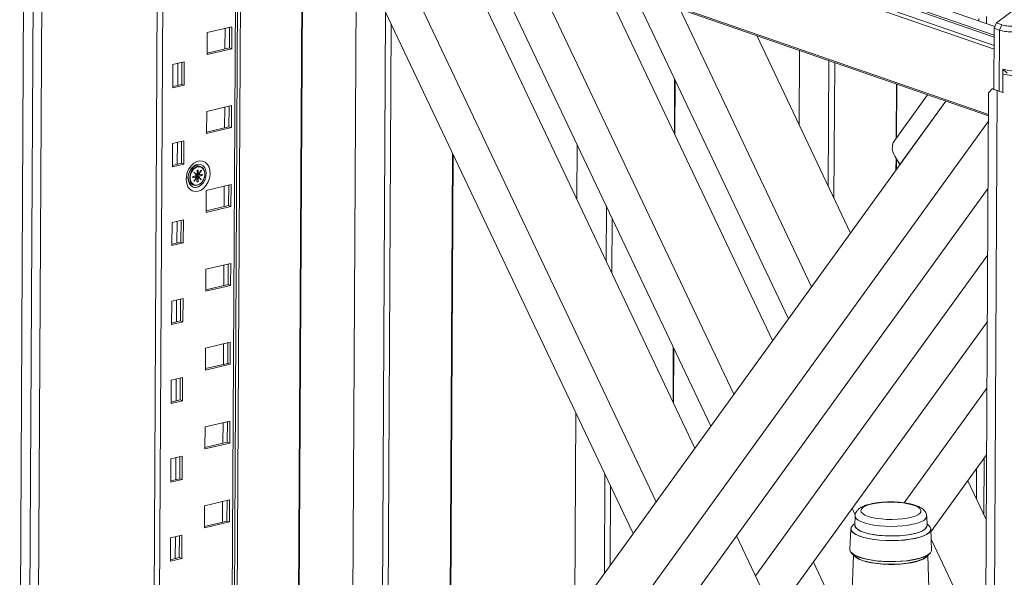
# Model space of a CAD drawing. Header units: millimetres. Extents: x 0 to 420, y 0 to 297.
# Tile 119 of 131: x 332.42 to 347.01, y 146.16 to 154.42. Entities that reach past the tile are written whole.
import ezdxf

# ---------------------------------------------------------------- set-up
doc = ezdxf.new("R2010")
doc.units = ezdxf.units.MM

msp = doc.modelspace()

# ---------------------------------------------------------------- linework, layer by layer
at = {"color": 7, "linetype": 'Continuous', "lineweight": 18}
for p, q in [((346.855, 154.164), (333.675, 158.733)), ((346.855, 154.191), (333.721, 158.744)), ((346.864, 154.322), (333.951, 158.799)), ((332.495, 158.696), (332.379, 136.478)), ((346.854, 153.983), (333.404, 158.646)), ((333.461, 158.682), (346.854, 154.039)), ((332.634, 158.316), (332.519, 136.097)), ((332.648, 136.129), (332.763, 158.195)), ((333.399, 157.65), (346.771, 153.014)), ((346.771, 152.994), (333.455, 157.61)), ((334.469, 157.258), (334.364, 136.935)), ((335.563, 138.593), (335.658, 156.846)), ((335.698, 156.833), (335.603, 138.648)), ((336.605, 156.518), (336.519, 139.914)), ((336.529, 139.927), (336.615, 156.515)), ((341.505, 146.807), (336.955, 156.397)), ((337.632, 156.162), (341.847, 147.279)), ((338.871, 155.56), (342.423, 148.075)), ((342.657, 148.399), (339.237, 155.606)), ((337.406, 155.445), (337.331, 141.037)), ((339.914, 155.371), (342.999, 148.871)), ((341.056, 154.975), (343.574, 149.667)), ((343.808, 149.991), (341.519, 154.814)), ((337.84, 154.531), (337.773, 141.648)), ((342.197, 154.579), (344.15, 150.463)), ((337.924, 154.355), (337.858, 141.765)), ((346.63, 154.403), (346.63, 154.44)), ((346.742, 154.364), (346.743, 154.467)), ((346.856, 154.293), (346.893, 154.372)), ((346.865, 154.325), (346.893, 154.372)), ((346.893, 154.372), (346.97, 154.346)), ((335.195, 154.229), (335.193, 153.903)), ((335.562, 154.316), (335.195, 154.229)), ((335.461, 154.292), (335.459, 153.987)), ((335.524, 154.003), (335.526, 154.307)), ((335.56, 153.99), (335.562, 154.316)), ((346.856, 154.293), (346.851, 153.388)), ((346.865, 154.325), (346.856, 154.293)), ((346.933, 154.266), (346.856, 154.293)), ((346.928, 153.361), (346.933, 154.266)), ((346.97, 154.346), (346.933, 154.266)), ((343.338, 154.184), (344.726, 151.259)), ((335.193, 153.924), (335.524, 154.003)), ((335.193, 153.903), (335.56, 153.99)), ((335.524, 154.003), (335.56, 153.99)), ((343.97, 153.965), (343.965, 152.863)), ((334.856, 153.795), (334.688, 153.755)), ((334.761, 153.772), (334.759, 153.448)), ((334.819, 153.462), (334.82, 153.786)), ((334.855, 153.45), (334.856, 153.795)), ((344.408, 153.813), (344.399, 151.949)), ((344.493, 153.784), (344.482, 151.773)), ((334.688, 153.755), (334.686, 153.41)), ((346.986, 153.689), (346.984, 153.344)), ((347.047, 153.627), (346.986, 153.689)), ((342.122, 153.544), (342.118, 152.736)), ((342.129, 153.529), (342.125, 152.721)), ((334.686, 153.431), (334.819, 153.462)), ((334.686, 153.41), (334.855, 153.45)), ((334.819, 153.462), (334.855, 153.45)), ((345.408, 153.466), (345.404, 152.664)), ((345.415, 153.464), (345.411, 152.674)), ((346.724, 143.94), (346.773, 153.338)), ((346.773, 153.338), (346.825, 153.397)), ((346.825, 153.397), (346.851, 153.403)), ((346.825, 153.397), (346.902, 153.37)), ((346.851, 153.388), (346.928, 153.361)), ((346.984, 153.344), (346.989, 153.345)), ((346.139, 153.213), (334.205, 136.715)), ((345.868, 153.307), (345.373, 152.621)), ((345.461, 152.275), (346.139, 153.213)), ((335.189, 153.06), (335.187, 152.735)), ((335.556, 153.148), (335.189, 153.06)), ((335.455, 153.124), (335.453, 152.819)), ((335.518, 152.834), (335.52, 153.139)), ((335.554, 152.822), (335.556, 153.148)), ((334.882, 136.48), (346.771, 152.915)), ((335.187, 152.756), (335.518, 152.834)), ((335.187, 152.735), (335.554, 152.822)), ((335.518, 152.834), (335.554, 152.822)), ((334.85, 152.626), (334.682, 152.586)), ((334.755, 152.603), (334.753, 152.28)), ((334.813, 152.294), (334.814, 152.618)), ((334.849, 152.281), (334.85, 152.626)), ((334.682, 152.586), (334.68, 152.241)), ((340.677, 152.571), (340.673, 151.763)), ((338.831, 152.443), (338.782, 143.042)), ((338.838, 152.428), (338.789, 143.052)), ((345.383, 152.401), (345.461, 152.275)), ((345.402, 152.37), (345.401, 152.193)), ((345.409, 152.358), (345.409, 152.202)), ((334.68, 152.262), (334.813, 152.294)), ((334.68, 152.241), (334.849, 152.281)), ((334.813, 152.294), (334.849, 152.281)), ((334.999, 152.163), (334.997, 152.16)), ((335.045, 152.116), (334.999, 152.163)), ((335.061, 152.193), (335.045, 152.19)), ((335.045, 152.19), (335.045, 152.116)), ((335.06, 152.12), (335.061, 152.193)), ((335.107, 152.189), (335.06, 152.12)), ((335.062, 152.117), (335.109, 152.187)), ((335.098, 152.244), (335.075, 152.252)), ((335.106, 152.188), (335.109, 152.187)), ((335.109, 152.187), (335.107, 152.189)), ((335.043, 152.113), (334.984, 152.099)), ((334.984, 152.095), (335.019, 152.103)), ((334.984, 152.099), (334.984, 152.08)), ((334.984, 152.08), (335.043, 152.094)), ((335.043, 152.094), (334.996, 152.024)), ((334.996, 152.024), (334.998, 152.022)), ((334.997, 152.16), (335.043, 152.113)), ((334.998, 152.022), (335.045, 152.091)), ((335.019, 152.103), (335.032, 152.099)), ((335.03, 152.098), (335.032, 152.099)), ((335.043, 152.094), (335.03, 152.098)), ((335.032, 152.099), (335.032, 152.097)), ((335.034, 152.107), (335.096, 152.121)), ((335.034, 152.096), (335.034, 152.107)), ((335.034, 152.107), (335.047, 152.102)), ((335.045, 152.116), (335.037, 152.119)), ((335.042, 152.092), (335.045, 152.091)), ((335.045, 152.091), (335.044, 152.017)), ((335.044, 152.017), (335.06, 152.021)), ((335.045, 152.122), (335.047, 152.121)), ((335.045, 152.026), (335.06, 152.021)), ((335.047, 152.124), (335.06, 152.12)), ((335.047, 152.121), (335.047, 152.124)), ((335.05, 152.122), (335.047, 152.121)), ((335.047, 152.102), (335.049, 152.103)), ((335.047, 152.099), (335.047, 152.102)), ((335.06, 152.095), (335.047, 152.099)), ((335.049, 152.103), (335.062, 152.098)), ((335.055, 152.097), (335.049, 152.103)), ((335.05, 152.122), (335.05, 152.123)), ((335.062, 152.117), (335.05, 152.122)), ((335.06, 152.021), (335.06, 152.095)), ((335.06, 152.095), (335.106, 152.048)), ((335.121, 152.131), (335.062, 152.117)), ((335.062, 152.098), (335.121, 152.112)), ((335.108, 152.051), (335.062, 152.098)), ((335.096, 152.121), (335.096, 152.125)), ((335.096, 152.121), (335.121, 152.112)), ((335.1, 152.054), (335.108, 152.051)), ((335.106, 152.048), (335.108, 152.051)), ((335.121, 152.112), (335.121, 152.131)), ((334.979, 151.976), (335.002, 151.968)), ((335.183, 151.892), (335.181, 151.566)), ((335.55, 151.979), (335.183, 151.892)), ((335.449, 151.955), (335.447, 151.651)), ((335.512, 151.666), (335.514, 151.971)), ((335.548, 151.654), (335.55, 151.979)), ((335.739, 136.683), (346.766, 151.926)), ((335.181, 151.587), (335.512, 151.666)), ((335.181, 151.566), (335.548, 151.654)), ((335.512, 151.666), (335.548, 151.654)), ((341.111, 151.656), (341.107, 150.849)), ((334.844, 151.458), (334.676, 151.418)), ((334.749, 151.435), (334.747, 151.111)), ((334.806, 151.125), (334.808, 151.449)), ((334.842, 151.113), (334.844, 151.458)), ((341.195, 151.48), (341.19, 150.672)), ((334.676, 151.418), (334.674, 151.073)), ((334.674, 151.094), (334.806, 151.125)), ((334.674, 151.073), (334.842, 151.113)), ((334.806, 151.125), (334.842, 151.113)), ((343.321, 146.183), (346.761, 150.938)), ((335.177, 150.724), (335.175, 150.398)), ((335.544, 150.811), (335.177, 150.724)), ((335.443, 150.787), (335.441, 150.482)), ((335.506, 150.498), (335.508, 150.802)), ((335.542, 150.485), (335.544, 150.811)), ((335.175, 150.419), (335.506, 150.498)), ((335.175, 150.398), (335.542, 150.485)), ((335.506, 150.498), (335.542, 150.485)), ((334.838, 150.289), (334.67, 150.249)), ((334.743, 150.267), (334.741, 149.943)), ((334.8, 149.957), (334.802, 150.281)), ((334.836, 149.945), (334.838, 150.289)), ((334.67, 150.249), (334.668, 149.905)), ((334.668, 149.926), (334.8, 149.957)), ((334.668, 149.905), (334.836, 149.945)), ((334.8, 149.957), (334.836, 149.945)), ((343.602, 145.591), (346.756, 149.95)), ((335.171, 149.555), (335.169, 149.23)), ((335.538, 149.642), (335.171, 149.555)), ((335.437, 149.618), (335.435, 149.314)), ((335.5, 149.329), (335.502, 149.634)), ((335.536, 149.317), (335.538, 149.642)), ((342.102, 149.569), (342.098, 148.761)), ((342.109, 149.554), (342.105, 148.746)), ((335.169, 149.251), (335.5, 149.329)), ((335.169, 149.23), (335.536, 149.317)), ((335.5, 149.329), (335.536, 149.317)), ((334.832, 149.121), (334.664, 149.081)), ((334.794, 148.789), (334.796, 149.112)), ((334.83, 148.776), (334.832, 149.121)), ((334.664, 149.081), (334.662, 148.736)), ((334.736, 149.098), (334.735, 148.775)), ((345.522, 147.263), (346.75, 148.961)), ((334.662, 148.757), (334.794, 148.789)), ((334.662, 148.736), (334.83, 148.776)), ((334.794, 148.789), (334.83, 148.776)), ((340.657, 148.596), (340.641, 145.612)), ((335.165, 148.387), (335.163, 148.061)), ((335.532, 148.474), (335.165, 148.387)), ((335.431, 148.45), (335.429, 148.145)), ((335.494, 148.161), (335.496, 148.465)), ((335.53, 148.148), (335.532, 148.474)), ((335.163, 148.082), (335.494, 148.161)), ((335.163, 148.061), (335.53, 148.148)), ((335.494, 148.161), (335.53, 148.148)), ((334.826, 147.953), (334.658, 147.913)), ((334.788, 147.62), (334.79, 147.944)), ((334.824, 147.608), (334.826, 147.953)), ((345.92, 146.833), (346.745, 147.973)), ((334.658, 147.913), (334.656, 147.568)), ((334.73, 147.93), (334.729, 147.606)), ((346.704, 147.09), (346.709, 147.923)), ((341.09, 147.682), (341.083, 146.223)), ((346.593, 147.325), (346.595, 147.766)), ((334.656, 147.589), (334.788, 147.62)), ((334.656, 147.568), (334.824, 147.608)), ((334.788, 147.62), (334.824, 147.608)), ((341.174, 147.505), (341.168, 146.34)), ((346.467, 147.589), (346.74, 147.014)), ((335.158, 147.218), (335.157, 146.893)), ((335.526, 147.306), (335.158, 147.218)), ((335.424, 147.282), (335.423, 146.977)), ((335.488, 146.992), (335.49, 147.297)), ((335.524, 146.98), (335.526, 147.306)), ((344.754, 147.182), (344.799, 147.086)), ((344.797, 147.071), (344.791, 146.93)), ((345.862, 146.925), (345.857, 147.066)), ((335.157, 146.914), (335.488, 146.992)), ((335.157, 146.893), (335.524, 146.98)), ((335.488, 146.992), (335.524, 146.98)), ((344.792, 146.955), (344.764, 146.932)), ((345.888, 146.926), (345.861, 146.95)), ((334.82, 146.784), (334.652, 146.744)), ((334.782, 146.452), (334.784, 146.776)), ((334.818, 146.439), (334.82, 146.784)), ((343.04, 146.776), (344.361, 143.991)), ((344.733, 146.879), (344.72, 146.57)), ((345.929, 146.563), (345.919, 146.873)), ((334.652, 146.744), (334.65, 146.399)), ((334.724, 146.761), (334.723, 146.438)), ((345.924, 146.726), (346.73, 145.027)), ((344.773, 146.49), (344.734, 145.559)), ((344.744, 146.519), (344.795, 146.468)), ((345.852, 146.462), (345.904, 146.513)), ((345.914, 145.224), (345.875, 146.485)), ((334.65, 146.42), (334.782, 146.452)), ((334.65, 146.399), (334.818, 146.439)), ((334.782, 146.452), (334.818, 146.439)), ((344.178, 146.386), (344.523, 145.659))]:
    msp.add_line(p, q, dxfattribs=at)
at = {"color": 8, "linetype": 'Continuous', "lineweight": 18}
for p, q in [((334.55, 157.23), (334.448, 137.518)), ((335.624, 156.858), (335.529, 138.546)), ((346.902, 153.37), (346.853, 143.788))]:
    msp.add_line(p, q, dxfattribs=at)
at = {"color": 7, "linetype": 'Continuous', "lineweight": 18, "flags": 128}
for points in [[(357.039, 159.016), (356.546, 158.926), (356.052, 158.822), (355.557, 158.705), (355.063, 158.574), (354.569, 158.43), (354.075, 158.272), (353.583, 158.101), (353.091, 157.917), (352.6, 157.72), (352.111, 157.51), (351.624, 157.287), (351.138, 157.051), (350.655, 156.802), (350.174, 156.541), (349.696, 156.268), (349.22, 155.982), (348.748, 155.684), (348.279, 155.373), (347.813, 155.051), (347.351, 154.718), (346.893, 154.372)], [(335.06, 151.879), (335.105, 151.897), (335.147, 151.927), (335.183, 151.969), (335.212, 152.018), (335.231, 152.074), (335.24, 152.131), (335.237, 152.186), (335.223, 152.236), (335.2, 152.277), (335.167, 152.308), (335.128, 152.326), (335.085, 152.329), (335.04, 152.319), (334.997, 152.294), (334.958, 152.258), (334.925, 152.212), (334.901, 152.159), (334.887, 152.103), (334.884, 152.046), (334.892, 151.993), (334.91, 151.947), (334.939, 151.911), (334.975, 151.886), (335.016, 151.876), (335.06, 151.879)], [(335.182, 152.14), (335.176, 152.091), (335.16, 152.043), (335.134, 152.001), (335.102, 151.967), (335.065, 151.945), (335.026, 151.936), (334.99, 151.94), (334.957, 151.959), (334.932, 151.989), (334.917, 152.029), (334.911, 152.076), (334.917, 152.124), (334.933, 152.172), (334.959, 152.214), (334.991, 152.248), (335.028, 152.27), (335.067, 152.28), (335.103, 152.275), (335.136, 152.256), (335.161, 152.226), (335.176, 152.186), (335.182, 152.14)], [(335.075, 152.252), (335.062, 152.256), (335.028, 152.254), (334.993, 152.239), (334.962, 152.212), (334.937, 152.175), (334.921, 152.132), (334.915, 152.088), (334.92, 152.046), (334.936, 152.011), (334.961, 151.986), (334.979, 151.976)], [(334.938, 152.08), (334.944, 152.124), (334.96, 152.167), (334.985, 152.204), (335.016, 152.231), (335.051, 152.246), (335.085, 152.248), (335.116, 152.235), (335.141, 152.21), (335.156, 152.175), (335.162, 152.133), (335.156, 152.088), (335.14, 152.046), (335.115, 152.009), (335.084, 151.982), (335.049, 151.967), (335.015, 151.965), (334.984, 151.978), (334.959, 152.003), (334.944, 152.038), (334.938, 152.08)], [(334.944, 152.08), (334.95, 152.037), (334.966, 152.002), (334.993, 151.978), (335.025, 151.967), (335.061, 151.972), (335.096, 151.991), (335.126, 152.023), (335.148, 152.063), (335.16, 152.109), (335.16, 152.153), (335.148, 152.193), (335.127, 152.223), (335.097, 152.24), (335.062, 152.243), (335.027, 152.231), (334.994, 152.205), (334.967, 152.169), (334.95, 152.125), (334.944, 152.08)], [(345.052, 147.247), (344.994, 147.232), (344.946, 147.213), (344.911, 147.193), (344.889, 147.171), (344.881, 147.148), (344.887, 147.125), (344.908, 147.103), (344.942, 147.082), (344.988, 147.063), (345.045, 147.046), (345.112, 147.033), (345.185, 147.024), (345.263, 147.018), (345.343, 147.016), (345.422, 147.019), (345.499, 147.025), (345.569, 147.036), (345.632, 147.049), (345.686, 147.066), (345.727, 147.086), (345.756, 147.107), (345.771, 147.13), (345.772, 147.153), (345.759, 147.175), (345.731, 147.197), (345.691, 147.217), (345.639, 147.235), (345.577, 147.25), (345.507, 147.261), (345.431, 147.269), (345.352, 147.273), (345.272, 147.272), (345.194, 147.268), (345.12, 147.259), (345.052, 147.247)], [(344.764, 146.932), (344.756, 146.924), (344.737, 146.898), (344.733, 146.871), (344.743, 146.845), (344.768, 146.819), (344.807, 146.794), (344.858, 146.772), (344.921, 146.751), (344.994, 146.734), (345.075, 146.721), (345.162, 146.711), (345.253, 146.705), (345.347, 146.704), (345.439, 146.706), (345.529, 146.713), (345.613, 146.724), (345.691, 146.738), (345.76, 146.756), (345.818, 146.777), (345.864, 146.8), (345.896, 146.825), (345.915, 146.851), (345.919, 146.877), (345.908, 146.904), (345.888, 146.926)], [(344.791, 146.93), (344.793, 146.916), (344.807, 146.891), (344.836, 146.866), (344.878, 146.844), (344.933, 146.823), (344.998, 146.806), (345.072, 146.792), (345.153, 146.781), (345.239, 146.775), (345.327, 146.772), (345.415, 146.774), (345.501, 146.78), (345.582, 146.79), (345.656, 146.803), (345.721, 146.82), (345.775, 146.84), (345.817, 146.862), (345.845, 146.886), (345.86, 146.911), (345.862, 146.925)], [(345.858, 146.923), (345.858, 146.922), (345.851, 146.897), (345.829, 146.873), (345.794, 146.85), (345.746, 146.829), (345.687, 146.81), (345.618, 146.795), (345.54, 146.783), (345.457, 146.776), (345.371, 146.772), (345.283, 146.772), (345.197, 146.777), (345.113, 146.785), (345.036, 146.798), (344.967, 146.813), (344.907, 146.832), (344.859, 146.854), (344.824, 146.877), (344.802, 146.901), (344.795, 146.927), (344.795, 146.929)], [(345.915, 146.871), (345.911, 146.849), (345.892, 146.823), (345.86, 146.798), (345.814, 146.775), (345.757, 146.755), (345.689, 146.737), (345.612, 146.723), (345.527, 146.712), (345.438, 146.706), (345.346, 146.703), (345.254, 146.705), (345.163, 146.71), (345.077, 146.72), (344.996, 146.734), (344.924, 146.751), (344.861, 146.77), (344.81, 146.793), (344.772, 146.817), (344.747, 146.843), (344.737, 146.87), (344.737, 146.877)], [(344.72, 146.57), (344.72, 146.566), (344.728, 146.539), (344.75, 146.513), (344.786, 146.488), (344.834, 146.465), (344.894, 146.445), (344.963, 146.427), (345.042, 146.412), (345.127, 146.401), (345.216, 146.394), (345.308, 146.391), (345.401, 146.392), (345.491, 146.397), (345.578, 146.406), (345.659, 146.418), (345.732, 146.434), (345.795, 146.453), (345.848, 146.475), (345.888, 146.499), (345.914, 146.524), (345.928, 146.551), (345.929, 146.563)], [(345.9, 146.515), (345.875, 146.495), (345.832, 146.472), (345.777, 146.451), (345.712, 146.432), (345.637, 146.417), (345.555, 146.406), (345.468, 146.398), (345.377, 146.394), (345.285, 146.394), (345.194, 146.398), (345.106, 146.406), (345.024, 146.418), (344.948, 146.433), (344.881, 146.452), (344.824, 146.473), (344.779, 146.496), (344.748, 146.521)], [(344.795, 146.468), (344.813, 146.453), (344.852, 146.43), (344.904, 146.409), (344.967, 146.39), (345.038, 146.375), (345.118, 146.363), (345.202, 146.355), (345.29, 146.351), (345.379, 146.351), (345.466, 146.356), (345.549, 146.364), (345.627, 146.376), (345.697, 146.391), (345.757, 146.409), (345.806, 146.43), (345.842, 146.453), (345.852, 146.462)], [(345.848, 146.464), (345.845, 146.461), (345.813, 146.438), (345.767, 146.417), (345.71, 146.398), (345.643, 146.382), (345.567, 146.369), (345.486, 146.36), (345.4, 146.355), (345.312, 146.354), (345.225, 146.357), (345.14, 146.364), (345.06, 146.374), (344.986, 146.389), (344.922, 146.406), (344.868, 146.426), (344.825, 146.449), (344.799, 146.469)]]:
    msp.add_lwpolyline(points, dxfattribs=at)
at = {"color": 8, "linetype": 'Continuous', "lineweight": 18, "flags": 128}
msp.add_lwpolyline([(344.797, 147.07), (344.798, 147.057), (344.813, 147.032), (344.842, 147.008), (344.883, 146.985), (344.937, 146.965), (345.002, 146.948), (345.075, 146.934), (345.156, 146.923), (345.24, 146.917), (345.328, 146.914), (345.415, 146.916), (345.5, 146.922), (345.58, 146.932), (345.653, 146.945), (345.718, 146.962), (345.771, 146.982), (345.813, 147.004), (345.841, 147.027), (345.855, 147.052), (345.857, 147.066)], dxfattribs=at)
at = {"color": 7, "linetype": 'Continuous', "lineweight": 18}
for centre, radius, start, end in [((347.393, 155.41), 1.769, 256.6695, 273.7964), ((347.368, 155.391), 1.817, 258.0063, 273.1752), ((347.186, 154.111), 0.793, 251.0103, 255.211), ((345.562, 152.52), 0.215, 151.857, 213.508)]:
    msp.add_arc(centre, radius, start, end, dxfattribs=at)
for points, knots in [([(346.97, 154.346), (346.995, 154.339), (347.043, 154.325), (347.134, 154.323), (347.232, 154.332), (347.334, 154.354), (347.436, 154.386), (347.534, 154.428), (347.626, 154.477), (347.679, 154.513), (347.705, 154.532)], [0, 0, 0, 0, 0.124102, 0.249639, 0.373396, 0.499329, 0.62377, 0.749298, 0.874545, 1, 1, 1, 1]), ([(347.596, 154.349), (347.591, 154.346), (347.56, 154.333), (347.503, 154.311), (347.426, 154.286), (347.334, 154.262), (347.228, 154.244), (347.114, 154.238), (347.013, 154.244), (346.959, 154.259), (346.933, 154.266)], [0, 0, 0, 0, 0.022706, 0.139296, 0.247225, 0.346535, 0.520397, 0.686829, 0.846458, 1, 1, 1, 1]), ([(345.034, 147.249), (345.023, 147.246), (344.989, 147.238), (344.939, 147.222), (344.888, 147.2), (344.85, 147.173), (344.821, 147.144), (344.803, 147.11), (344.795, 147.084), (344.797, 147.07), (344.797, 147.069)], [0, 0, 0, 0, 0.0906693, 0.2696235, 0.4550137, 0.6217787, 0.7546934, 0.8742395, 0.9888783, 1, 1, 1, 1]), ([(345.855, 147.066), (345.856, 147.073), (345.856, 147.093), (345.843, 147.123), (345.821, 147.153), (345.791, 147.179), (345.751, 147.203), (345.699, 147.225), (345.635, 147.243), (345.565, 147.258), (345.491, 147.268), (345.413, 147.275), (345.334, 147.277), (345.255, 147.276), (345.177, 147.271), (345.102, 147.262), (345.057, 147.253), (345.034, 147.249)], [0, 0, 0, 0, 0.027863, 0.077817, 0.128317, 0.184615, 0.252051, 0.331144, 0.410183, 0.486163, 0.560342, 0.63357, 0.70633, 0.778949, 0.851661, 0.924697, 1, 1, 1, 1])]:
    msp.add_open_spline(points, degree=3, knots=knots, dxfattribs=at)

doc.saveas('drawing.dxf')
